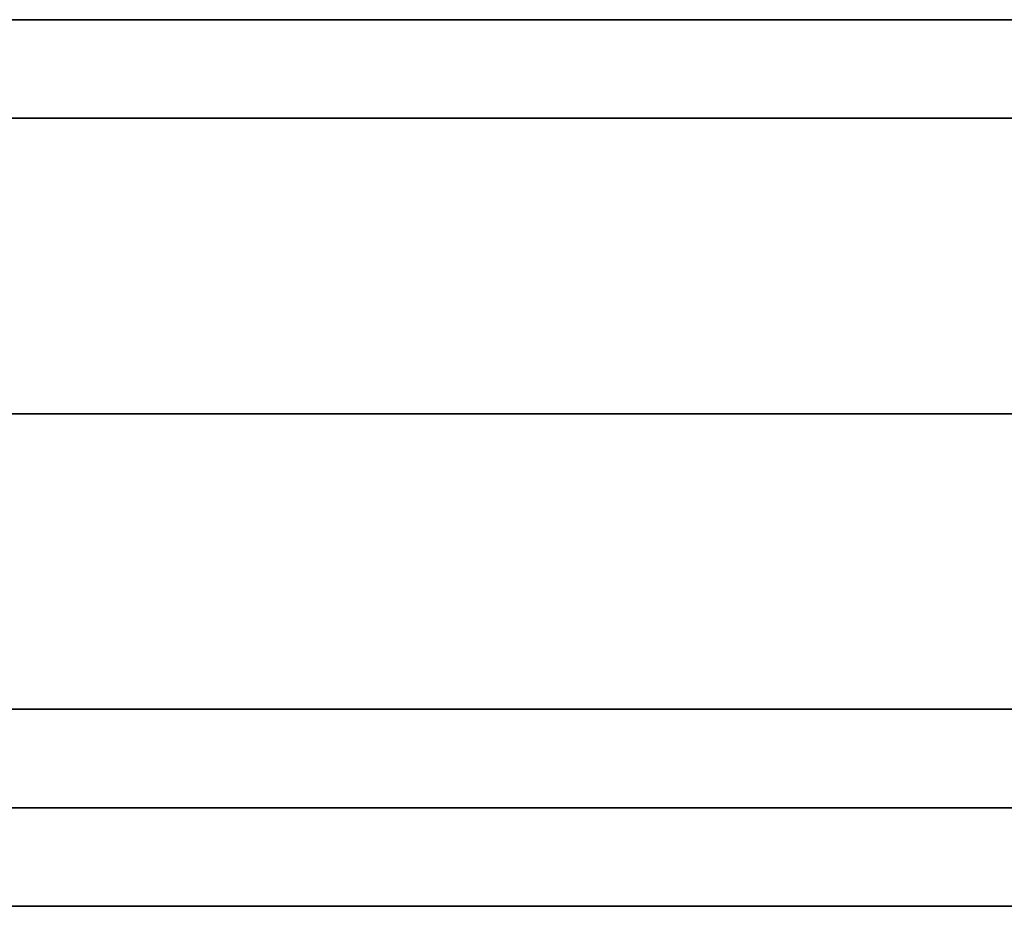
# Model space of a CAD drawing. Header units: centimetres. Extents: x -14.2 to 14.2, y -23.9 to 0.
# Tile 146 of 256: x -11.901 to -11.401, y -8.9 to -8.45. Entities that reach past the tile are written whole.
import ezdxf

# ---------------------------------------------------------------- set-up
doc = ezdxf.new("R2010")
doc.units = ezdxf.units.CM
doc.layers.add('Default', color=7, linetype='Continuous', true_color=0x000000)

msp = doc.modelspace()

# ---------------------------------------------------------------- linework, layer by layer
at = {"layer": 'Default', "extrusion": (0, -1, 0)}
for centre, radius, start, end in [((-11.4, 0, 8.45), 1.49, 340.03624, 289.96376), ((-11.4, 0, 8.5), 1.15, 180, 0), ((-11.4, 0, 8.5), 1.15, 0, 180), ((-11.4, 0, 8.65), 1.15, 0, 180), ((-11.4, 0, 8.65), 1.15, 180, 0), ((-11.4, 0, 8.85), 1, 180, 0), ((-11.4, 0, 8.85), 1, 0, 180)]:
    msp.add_arc(centre, radius, start, end, dxfattribs=at)
at = {"layer": 'Default', "extrusion": (0, 1, 0)}
for centre, start, end in [((11.4, 0, -8.8), 0, 180), ((11.4, 0, -8.8), 180, 0), ((11.4, 0, -8.9), 180, 0), ((11.4, 0, -8.9), 0, 180)]:
    msp.add_arc(centre, 1, start, end, dxfattribs=at)

doc.saveas('drawing.dxf')
